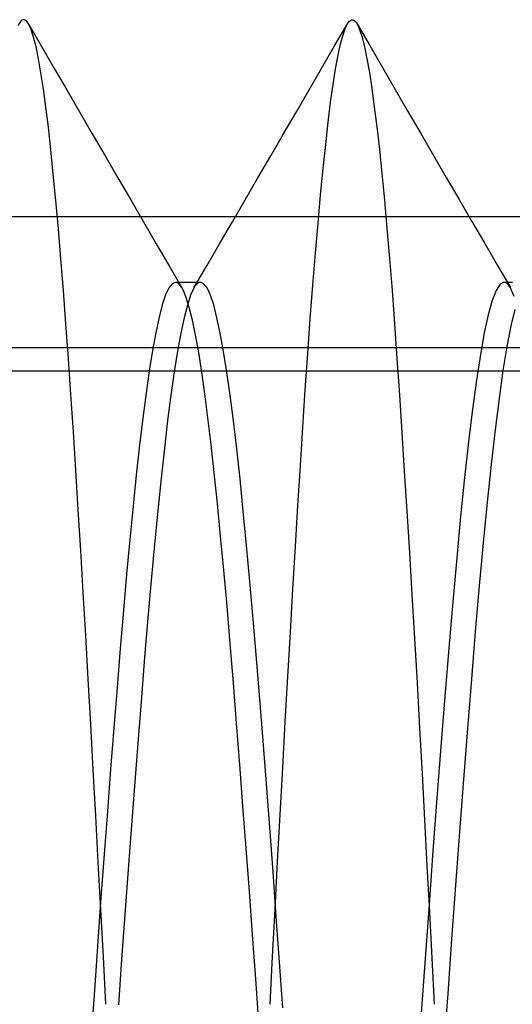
# Model space of a CAD drawing. Header units: millimetres. Extents: x 0 to 93, y -1.2 to 50.
# Tile 128 of 140: x 87.344 to 88.094, y 43.8 to 45.3. Entities that reach past the tile are written whole.
import ezdxf

# ---------------------------------------------------------------- set-up
doc = ezdxf.new("R2010")
doc.units = ezdxf.units.MM
doc.layers.add('MAIN-2', color=7, linetype='Continuous')

msp = doc.modelspace()

# ---------------------------------------------------------------- linework, layer by layer
at = {"layer": 'MAIN-2'}
for p, q in [((87.3452, 45.2972), (87.3413, 45.291)), ((87.3452, 45.2972), (87.3413, 45.291)), ((87.3472, 45.299), (87.3452, 45.2972)), ((87.3472, 45.299), (87.3452, 45.2972)), ((87.3492, 45.2998), (87.3472, 45.299)), ((87.3492, 45.2998), (87.3472, 45.299)), ((87.3513, 45.2997), (87.3492, 45.2998)), ((87.3513, 45.2997), (87.3492, 45.2998)), ((87.3533, 45.2985), (87.3513, 45.2997)), ((87.3533, 45.2985), (87.3513, 45.2997)), ((87.3553, 45.2964), (87.3533, 45.2985)), ((87.3553, 45.2964), (87.3533, 45.2985)), ((87.3573, 45.2934), (87.3553, 45.2964)), ((87.3573, 45.2934), (87.3553, 45.2964)), ((87.8429, 45.2937), (87.8458, 45.2976)), ((87.8429, 45.2937), (87.8458, 45.2976)), ((87.8458, 45.2976), (87.8487, 45.2995)), ((87.8458, 45.2976), (87.8487, 45.2995)), ((87.8487, 45.2995), (87.8517, 45.2995)), ((87.8487, 45.2995), (87.8517, 45.2995)), ((87.8517, 45.2995), (87.8546, 45.2975)), ((87.8517, 45.2995), (87.8546, 45.2975)), ((87.8546, 45.2975), (87.8574, 45.2934)), ((87.8546, 45.2975), (87.8574, 45.2934)), ((87.3573, 45.2935), (87.3767, 45.26)), ((87.3573, 45.2935), (87.3767, 45.26)), ((87.3612, 45.285), (87.3573, 45.2934)), ((87.3612, 45.285), (87.3573, 45.2934)), ((87.365, 45.2734), (87.3612, 45.285)), ((87.365, 45.2734), (87.3612, 45.285)), ((87.8232, 45.2599), (87.8427, 45.2933)), ((87.8232, 45.2599), (87.8427, 45.2933)), ((87.836, 45.277), (87.8399, 45.2878)), ((87.836, 45.277), (87.8399, 45.2878)), ((87.8399, 45.2878), (87.8429, 45.2937)), ((87.8399, 45.2878), (87.8429, 45.2937)), ((87.8573, 45.2936), (87.8767, 45.2603)), ((87.8573, 45.2936), (87.8767, 45.2603)), ((87.8574, 45.2934), (87.8612, 45.2851)), ((87.8574, 45.2934), (87.8612, 45.2851)), ((87.8612, 45.2851), (87.865, 45.2734)), ((87.8612, 45.2851), (87.865, 45.2734)), ((87.3688, 45.2584), (87.365, 45.2734)), ((87.3688, 45.2584), (87.365, 45.2734)), ((87.8322, 45.263), (87.836, 45.277)), ((87.8322, 45.263), (87.836, 45.277)), ((87.865, 45.2734), (87.8687, 45.2585)), ((87.865, 45.2734), (87.8687, 45.2585)), ((87.3726, 45.2403), (87.3688, 45.2584)), ((87.3726, 45.2403), (87.3688, 45.2584)), ((87.3767, 45.26), (87.3961, 45.2266)), ((87.3767, 45.26), (87.3961, 45.2266)), ((87.8038, 45.2264), (87.8232, 45.2599)), ((87.8038, 45.2264), (87.8232, 45.2599)), ((87.8284, 45.2456), (87.8322, 45.263)), ((87.8284, 45.2456), (87.8322, 45.263)), ((87.8687, 45.2585), (87.8724, 45.2404)), ((87.8687, 45.2585), (87.8724, 45.2404)), ((87.8767, 45.2603), (87.896, 45.2269)), ((87.8767, 45.2603), (87.896, 45.2269)), ((87.3763, 45.219), (87.3726, 45.2403)), ((87.3763, 45.219), (87.3726, 45.2403)), ((87.8247, 45.225), (87.8284, 45.2456)), ((87.8247, 45.225), (87.8284, 45.2456)), ((87.8724, 45.2404), (87.8761, 45.2192)), ((87.8724, 45.2404), (87.8761, 45.2192)), ((87.3961, 45.2266), (87.4155, 45.193)), ((87.3961, 45.2266), (87.4155, 45.193)), ((87.7844, 45.193), (87.8038, 45.2264)), ((87.7844, 45.193), (87.8038, 45.2264)), ((87.821, 45.2011), (87.8247, 45.225)), ((87.821, 45.2011), (87.8247, 45.225)), ((87.896, 45.2269), (87.9154, 45.1935)), ((87.896, 45.2269), (87.9154, 45.1935)), ((87.3801, 45.1945), (87.3763, 45.219)), ((87.3801, 45.1945), (87.3763, 45.219)), ((87.8761, 45.2192), (87.8798, 45.1948)), ((87.8761, 45.2192), (87.8798, 45.1948)), ((87.3838, 45.1668), (87.3801, 45.1945)), ((87.3838, 45.1668), (87.3801, 45.1945)), ((87.4155, 45.193), (87.435, 45.1595)), ((87.4155, 45.193), (87.435, 45.1595)), ((87.765, 45.1595), (87.7844, 45.193)), ((87.765, 45.1595), (87.7844, 45.193)), ((87.8172, 45.174), (87.821, 45.2011)), ((87.8172, 45.174), (87.821, 45.2011)), ((87.8798, 45.1948), (87.8836, 45.1673)), ((87.8798, 45.1948), (87.8836, 45.1673)), ((87.9154, 45.1935), (87.9348, 45.1601)), ((87.9154, 45.1935), (87.9348, 45.1601)), ((87.3876, 45.1359), (87.3838, 45.1668)), ((87.3876, 45.1359), (87.3838, 45.1668)), ((87.435, 45.1595), (87.4544, 45.126)), ((87.435, 45.1595), (87.4544, 45.126)), ((87.7455, 45.126), (87.765, 45.1595)), ((87.7455, 45.126), (87.765, 45.1595)), ((87.8135, 45.1435), (87.8172, 45.174)), ((87.8135, 45.1435), (87.8172, 45.174)), ((87.8836, 45.1673), (87.8874, 45.1364)), ((87.8836, 45.1673), (87.8874, 45.1364)), ((87.9348, 45.1601), (87.9542, 45.1266)), ((87.9348, 45.1601), (87.9542, 45.1266)), ((87.3913, 45.1018), (87.3876, 45.1359)), ((87.3913, 45.1018), (87.3876, 45.1359)), ((87.8097, 45.1098), (87.8135, 45.1435)), ((87.8097, 45.1098), (87.8135, 45.1435)), ((87.8874, 45.1364), (87.8913, 45.1024)), ((87.8874, 45.1364), (87.8913, 45.1024)), ((87.4544, 45.126), (87.4739, 45.0925)), ((87.4544, 45.126), (87.4739, 45.0925)), ((87.7261, 45.0924), (87.7455, 45.126)), ((87.7261, 45.0924), (87.7455, 45.126)), ((87.9542, 45.1266), (87.9737, 45.093)), ((87.9542, 45.1266), (87.9737, 45.093)), ((87.3951, 45.0647), (87.3913, 45.1018)), ((87.3951, 45.0647), (87.3913, 45.1018)), ((87.8058, 45.0729), (87.8097, 45.1098)), ((87.8058, 45.0729), (87.8097, 45.1098)), ((87.8913, 45.1024), (87.8952, 45.0653)), ((87.8913, 45.1024), (87.8952, 45.0653)), ((87.4739, 45.0925), (87.4934, 45.0589)), ((87.4739, 45.0925), (87.4934, 45.0589)), ((87.7066, 45.0589), (87.7261, 45.0924)), ((87.7066, 45.0589), (87.7261, 45.0924)), ((87.9737, 45.093), (87.9932, 45.0595)), ((87.9737, 45.093), (87.9932, 45.0595)), ((87.8019, 45.0329), (87.8058, 45.0729)), ((87.8019, 45.0329), (87.8058, 45.0729)), ((87.3989, 45.0245), (87.3951, 45.0647)), ((87.3989, 45.0245), (87.3951, 45.0647)), ((87.4934, 45.0589), (87.5129, 45.0254)), ((87.4934, 45.0589), (87.5129, 45.0254)), ((87.6871, 45.0253), (87.7066, 45.0589)), ((87.6871, 45.0253), (87.7066, 45.0589)), ((87.8952, 45.0653), (87.8991, 45.025)), ((87.8952, 45.0653), (87.8991, 45.025)), ((87.9932, 45.0595), (88.0126, 45.026)), ((87.9932, 45.0595), (88.0126, 45.026)), ((87.4028, 44.9814), (87.3989, 45.0245)), ((87.4028, 44.9814), (87.3989, 45.0245)), ((87.5129, 45.0254), (87.5324, 44.9919)), ((87.5129, 45.0254), (87.5324, 44.9919)), ((87.6676, 44.9918), (87.6871, 45.0253)), ((87.6676, 44.9918), (87.6871, 45.0253)), ((87.798, 44.9899), (87.8019, 45.0329)), ((87.798, 44.9899), (87.8019, 45.0329)), ((87.8991, 45.025), (87.9029, 44.9818)), ((87.8991, 45.025), (87.9029, 44.9818)), ((88.0126, 45.026), (88.0322, 44.9924)), ((88.0126, 45.026), (88.0322, 44.9924)), ((3.4, 45), (89.6, 45)), ((87.4066, 44.9357), (87.4028, 44.9814)), ((87.4066, 44.9357), (87.4028, 44.9814)), ((87.5324, 44.9919), (87.5518, 44.9584)), ((87.5324, 44.9919), (87.5518, 44.9584)), ((87.6481, 44.9583), (87.6676, 44.9918)), ((87.6481, 44.9583), (87.6676, 44.9918)), ((87.794, 44.944), (87.798, 44.9899)), ((87.794, 44.944), (87.798, 44.9899)), ((87.9029, 44.9818), (87.9068, 44.9359)), ((87.9029, 44.9818), (87.9068, 44.9359)), ((88.0322, 44.9924), (88.0517, 44.9588)), ((88.0322, 44.9924), (88.0517, 44.9588)), ((87.5518, 44.9584), (87.5713, 44.9249)), ((87.5518, 44.9584), (87.5713, 44.9249)), ((87.6286, 44.9247), (87.6481, 44.9583)), ((87.6286, 44.9247), (87.6481, 44.9583)), ((88.0517, 44.9588), (88.0712, 44.9252)), ((88.0517, 44.9588), (88.0712, 44.9252)), ((87.4105, 44.8874), (87.4066, 44.9357)), ((87.4105, 44.8874), (87.4066, 44.9357)), ((87.7901, 44.8955), (87.794, 44.944)), ((87.7901, 44.8955), (87.794, 44.944)), ((87.9068, 44.9359), (87.9106, 44.8874)), ((87.9068, 44.9359), (87.9106, 44.8874)), ((87.5713, 44.9249), (87.5908, 44.8914)), ((87.5713, 44.9249), (87.5908, 44.8914)), ((87.6091, 44.8912), (87.6286, 44.9247)), ((87.6091, 44.8912), (87.6286, 44.9247)), ((88.0712, 44.9252), (88.0907, 44.8917)), ((88.0712, 44.9252), (88.0907, 44.8917)), ((87.5711, 44.8913), (87.566, 44.8807)), ((87.5711, 44.8913), (87.566, 44.8807)), ((87.576, 44.8977), (87.5711, 44.8913)), ((87.576, 44.8977), (87.5711, 44.8913)), ((87.581, 44.8997), (87.576, 44.8977)), ((87.581, 44.8997), (87.576, 44.8977)), ((87.5809, 44.8998), (87.5841, 44.8998)), ((87.5809, 44.8998), (87.5841, 44.8998)), ((87.5829, 44.8994), (87.581, 44.8997)), ((87.5829, 44.8994), (87.581, 44.8997)), ((87.5849, 44.8984), (87.5829, 44.8994)), ((87.5849, 44.8984), (87.5829, 44.8994)), ((87.5841, 44.8998), (87.5873, 44.8998)), ((87.5841, 44.8998), (87.5873, 44.8998)), ((87.5868, 44.8968), (87.5849, 44.8984)), ((87.5868, 44.8968), (87.5849, 44.8984)), ((87.5887, 44.8946), (87.5868, 44.8968)), ((87.5887, 44.8946), (87.5868, 44.8968)), ((87.5873, 44.8998), (87.5904, 44.8998)), ((87.5873, 44.8998), (87.5904, 44.8998)), ((87.5906, 44.8917), (87.5887, 44.8946)), ((87.5906, 44.8917), (87.5887, 44.8946)), ((87.5904, 44.8998), (87.5936, 44.8998)), ((87.5904, 44.8998), (87.5936, 44.8998)), ((87.5925, 44.8882), (87.5906, 44.8917)), ((87.5925, 44.8882), (87.5906, 44.8917)), ((87.5936, 44.8998), (87.5968, 44.8998)), ((87.5936, 44.8998), (87.5968, 44.8998)), ((87.5968, 44.8998), (87.6, 44.8998)), ((87.5968, 44.8998), (87.6, 44.8998)), ((87.6, 44.8998), (87.6032, 44.8998)), ((87.6, 44.8998), (87.6032, 44.8998)), ((87.6032, 44.8998), (87.6064, 44.8998)), ((87.6032, 44.8998), (87.6064, 44.8998)), ((87.6091, 44.8911), (87.6041, 44.8803)), ((87.6091, 44.8911), (87.6041, 44.8803)), ((87.6064, 44.8998), (87.6095, 44.8998)), ((87.6064, 44.8998), (87.6095, 44.8998)), ((87.6107, 44.8938), (87.6091, 44.8911)), ((87.6107, 44.8938), (87.6091, 44.8911)), ((87.6095, 44.8998), (87.6127, 44.8998)), ((87.6095, 44.8998), (87.6127, 44.8998)), ((87.6124, 44.8959), (87.6107, 44.8938)), ((87.6124, 44.8959), (87.6107, 44.8938)), ((87.6141, 44.8976), (87.6124, 44.8959)), ((87.6141, 44.8976), (87.6124, 44.8959)), ((87.6127, 44.8998), (87.6159, 44.8998)), ((87.6127, 44.8998), (87.6159, 44.8998)), ((87.6158, 44.8988), (87.6141, 44.8976)), ((87.6158, 44.8988), (87.6141, 44.8976)), ((87.6174, 44.8995), (87.6158, 44.8988)), ((87.6174, 44.8995), (87.6158, 44.8988)), ((87.6159, 44.8998), (87.6191, 44.8998)), ((87.6159, 44.8998), (87.6191, 44.8998)), ((87.6191, 44.8998), (87.6174, 44.8995)), ((87.6191, 44.8998), (87.6174, 44.8995)), ((87.6241, 44.8976), (87.6191, 44.8998)), ((87.6241, 44.8976), (87.6191, 44.8998)), ((87.6292, 44.8912), (87.6241, 44.8976)), ((87.6292, 44.8912), (87.6241, 44.8976)), ((87.6342, 44.8804), (87.6292, 44.8912)), ((87.6342, 44.8804), (87.6292, 44.8912)), ((87.7862, 44.8446), (87.7901, 44.8955)), ((87.7862, 44.8446), (87.7901, 44.8955)), ((88.075, 44.8968), (88.069, 44.8874)), ((88.075, 44.8968), (88.069, 44.8874)), ((88.081, 44.8999), (88.075, 44.8968)), ((88.081, 44.8999), (88.075, 44.8968)), ((88.0826, 44.8997), (88.081, 44.8999)), ((88.081, 44.8999), (88.0842, 44.8999)), ((88.0826, 44.8997), (88.081, 44.8999)), ((88.081, 44.8999), (88.0842, 44.8999)), ((88.0842, 44.899), (88.0826, 44.8997)), ((88.0842, 44.899), (88.0826, 44.8997)), ((88.0842, 44.8999), (88.0874, 44.8999)), ((88.0842, 44.8999), (88.0874, 44.8999)), ((88.0858, 44.8979), (88.0842, 44.899)), ((88.0858, 44.8979), (88.0842, 44.899)), ((88.0875, 44.8962), (88.0858, 44.8979)), ((88.0875, 44.8962), (88.0858, 44.8979)), ((88.0874, 44.8999), (88.0906, 44.8999)), ((88.0874, 44.8999), (88.0906, 44.8999)), ((88.0891, 44.8941), (88.0875, 44.8962)), ((88.0891, 44.8941), (88.0875, 44.8962)), ((88.0907, 44.8916), (88.0891, 44.8941)), ((88.0907, 44.8916), (88.0891, 44.8941)), ((88.0906, 44.8999), (88.0938, 44.8999)), ((88.0906, 44.8999), (88.0938, 44.8999)), ((88.0967, 44.8782), (88.0907, 44.8916)), ((88.0967, 44.8782), (88.0907, 44.8916)), ((87.4144, 44.8367), (87.4105, 44.8874)), ((87.4144, 44.8367), (87.4105, 44.8874)), ((87.566, 44.8807), (87.561, 44.8657)), ((87.566, 44.8807), (87.561, 44.8657)), ((87.5973, 44.8769), (87.5925, 44.8882)), ((87.5973, 44.8769), (87.5925, 44.8882)), ((87.602, 44.8616), (87.5973, 44.8769)), ((87.602, 44.8616), (87.5973, 44.8769)), ((87.6041, 44.8803), (87.5991, 44.8652)), ((87.6041, 44.8803), (87.5991, 44.8652)), ((87.6392, 44.8653), (87.6342, 44.8804)), ((87.6392, 44.8653), (87.6342, 44.8804)), ((87.9106, 44.8874), (87.9143, 44.8366)), ((87.9106, 44.8874), (87.9143, 44.8366)), ((88.069, 44.8874), (88.063, 44.8719)), ((88.069, 44.8874), (88.063, 44.8719)), ((87.561, 44.8657), (87.556, 44.8465)), ((87.561, 44.8657), (87.556, 44.8465)), ((87.5991, 44.8652), (87.5941, 44.8458)), ((87.5991, 44.8652), (87.5941, 44.8458)), ((87.6068, 44.8423), (87.602, 44.8616)), ((87.6068, 44.8423), (87.602, 44.8616)), ((87.6442, 44.8459), (87.6392, 44.8653)), ((87.6442, 44.8459), (87.6392, 44.8653)), ((88.063, 44.8719), (88.057, 44.8503)), ((88.063, 44.8719), (88.057, 44.8503)), ((87.556, 44.8465), (87.551, 44.823)), ((87.556, 44.8465), (87.551, 44.823)), ((87.5941, 44.8458), (87.5891, 44.8223)), ((87.5941, 44.8458), (87.5891, 44.8223)), ((87.6492, 44.8223), (87.6442, 44.8459)), ((87.6492, 44.8223), (87.6442, 44.8459)), ((87.7823, 44.7914), (87.7862, 44.8446)), ((87.7823, 44.7914), (87.7862, 44.8446)), ((88.057, 44.8503), (88.051, 44.8229)), ((88.057, 44.8503), (88.051, 44.8229)), ((88.0974, 44.8586), (88.0914, 44.8333)), ((88.0974, 44.8586), (88.0914, 44.8333)), ((87.4182, 44.7838), (87.4144, 44.8367)), ((87.4182, 44.7838), (87.4144, 44.8367)), ((87.6116, 44.8193), (87.6068, 44.8423)), ((87.6116, 44.8193), (87.6068, 44.8423)), ((87.9143, 44.8366), (87.9181, 44.7835)), ((87.9143, 44.8366), (87.9181, 44.7835)), ((88.0914, 44.8333), (88.0854, 44.8021)), ((88.0914, 44.8333), (88.0854, 44.8021)), ((87.551, 44.823), (87.5461, 44.7958)), ((87.551, 44.823), (87.5461, 44.7958)), ((87.5891, 44.8223), (87.5841, 44.7947)), ((87.5891, 44.8223), (87.5841, 44.7947)), ((87.6164, 44.7927), (87.6116, 44.8193)), ((87.6164, 44.7927), (87.6116, 44.8193)), ((87.6542, 44.7946), (87.6492, 44.8223)), ((87.6542, 44.7946), (87.6492, 44.8223)), ((88.051, 44.8229), (88.045, 44.7897)), ((88.051, 44.8229), (88.045, 44.7897)), ((91.9, 44.8), (82.9, 44.8)), ((88.0854, 44.8021), (88.0794, 44.7653)), ((88.0854, 44.8021), (88.0794, 44.7653)), ((87.5461, 44.7958), (87.5412, 44.765)), ((87.5461, 44.7958), (87.5412, 44.765)), ((87.5841, 44.7947), (87.5791, 44.7633)), ((87.5841, 44.7947), (87.5791, 44.7633)), ((87.6211, 44.7628), (87.6164, 44.7927)), ((87.6211, 44.7628), (87.6164, 44.7927)), ((87.6592, 44.7631), (87.6542, 44.7946)), ((87.6592, 44.7631), (87.6542, 44.7946)), ((87.7785, 44.7361), (87.7823, 44.7914)), ((87.7785, 44.7361), (87.7823, 44.7914)), ((88.045, 44.7897), (88.039, 44.7509)), ((88.045, 44.7897), (88.039, 44.7509)), ((87.422, 44.7289), (87.4182, 44.7838)), ((87.422, 44.7289), (87.4182, 44.7838)), ((87.9181, 44.7835), (87.9218, 44.7283)), ((87.9181, 44.7835), (87.9218, 44.7283)), ((82.9, 44.7651), (91.9, 44.7651)), ((87.5412, 44.765), (87.5363, 44.7307)), ((87.5412, 44.765), (87.5363, 44.7307)), ((87.5791, 44.7633), (87.5741, 44.7281)), ((87.5791, 44.7633), (87.5741, 44.7281)), ((87.6258, 44.7297), (87.6211, 44.7628)), ((87.6258, 44.7297), (87.6211, 44.7628)), ((87.6643, 44.7277), (87.6592, 44.7631)), ((87.6643, 44.7277), (87.6592, 44.7631)), ((88.0794, 44.7653), (88.0734, 44.7228)), ((88.0794, 44.7653), (88.0734, 44.7228)), ((88.039, 44.7509), (88.033, 44.7065)), ((88.039, 44.7509), (88.033, 44.7065)), ((87.4257, 44.6721), (87.422, 44.7289)), ((87.4257, 44.6721), (87.422, 44.7289)), ((87.5363, 44.7307), (87.5314, 44.6929)), ((87.5363, 44.7307), (87.5314, 44.6929)), ((87.5741, 44.7281), (87.5691, 44.6893)), ((87.5741, 44.7281), (87.5691, 44.6893)), ((87.6305, 44.6931), (87.6258, 44.7297)), ((87.6305, 44.6931), (87.6258, 44.7297)), ((87.6693, 44.6886), (87.6643, 44.7277)), ((87.6693, 44.6886), (87.6643, 44.7277)), ((87.7748, 44.6791), (87.7785, 44.7361)), ((87.7748, 44.6791), (87.7785, 44.7361)), ((87.9218, 44.7283), (87.9255, 44.6712)), ((87.9218, 44.7283), (87.9255, 44.6712)), ((88.0734, 44.7228), (88.0674, 44.675)), ((88.0734, 44.7228), (88.0674, 44.675)), ((88.033, 44.7065), (88.027, 44.6569)), ((88.033, 44.7065), (88.027, 44.6569)), ((87.5314, 44.6929), (87.5264, 44.6516)), ((87.5314, 44.6929), (87.5264, 44.6516)), ((87.5691, 44.6893), (87.5641, 44.6469)), ((87.5691, 44.6893), (87.5641, 44.6469)), ((87.6353, 44.6529), (87.6305, 44.6931)), ((87.6353, 44.6529), (87.6305, 44.6931)), ((87.6743, 44.6461), (87.6693, 44.6886)), ((87.6743, 44.6461), (87.6693, 44.6886)), ((87.4294, 44.6135), (87.4257, 44.6721)), ((87.4294, 44.6135), (87.4257, 44.6721)), ((87.7711, 44.6204), (87.7748, 44.6791)), ((87.7711, 44.6204), (87.7748, 44.6791)), ((87.9255, 44.6712), (87.9293, 44.6121)), ((87.9255, 44.6712), (87.9293, 44.6121)), ((88.0674, 44.675), (88.0613, 44.6222)), ((88.0674, 44.675), (88.0613, 44.6222)), ((87.5264, 44.6516), (87.5214, 44.6067)), ((87.5264, 44.6516), (87.5214, 44.6067)), ((87.6401, 44.6094), (87.6353, 44.6529)), ((87.6401, 44.6094), (87.6353, 44.6529)), ((88.027, 44.6569), (88.021, 44.6024)), ((88.027, 44.6569), (88.021, 44.6024)), ((87.5641, 44.6469), (87.5591, 44.6012)), ((87.5641, 44.6469), (87.5591, 44.6012)), ((87.6793, 44.6002), (87.6743, 44.6461)), ((87.6793, 44.6002), (87.6743, 44.6461)), ((87.7673, 44.5598), (87.7711, 44.6204)), ((87.7673, 44.5598), (87.7711, 44.6204)), ((88.0613, 44.6222), (88.0553, 44.5647)), ((88.0613, 44.6222), (88.0553, 44.5647)), ((87.4331, 44.5532), (87.4294, 44.6135)), ((87.4331, 44.5532), (87.4294, 44.6135)), ((87.5214, 44.6067), (87.5165, 44.5588)), ((87.5214, 44.6067), (87.5165, 44.5588)), ((87.645, 44.5628), (87.6401, 44.6094)), ((87.645, 44.5628), (87.6401, 44.6094)), ((87.9293, 44.6121), (87.9331, 44.5511)), ((87.9293, 44.6121), (87.9331, 44.5511)), ((87.5591, 44.6012), (87.5541, 44.5523)), ((87.5591, 44.6012), (87.5541, 44.5523)), ((87.6843, 44.5511), (87.6793, 44.6002)), ((87.6843, 44.5511), (87.6793, 44.6002)), ((88.021, 44.6024), (88.015, 44.5433)), ((88.021, 44.6024), (88.015, 44.5433)), ((87.6498, 44.5133), (87.645, 44.5628)), ((87.6498, 44.5133), (87.645, 44.5628)), ((87.7636, 44.4973), (87.7673, 44.5598)), ((87.7636, 44.4973), (87.7673, 44.5598)), ((88.0553, 44.5647), (88.0493, 44.503)), ((88.0553, 44.5647), (88.0493, 44.503)), ((87.4368, 44.4911), (87.4331, 44.5532)), ((87.4368, 44.4911), (87.4331, 44.5532)), ((87.5165, 44.5588), (87.5116, 44.5082)), ((87.5165, 44.5588), (87.5116, 44.5082)), ((87.5541, 44.5523), (87.5491, 44.5004)), ((87.5541, 44.5523), (87.5491, 44.5004)), ((87.6893, 44.499), (87.6843, 44.5511)), ((87.6893, 44.499), (87.6843, 44.5511)), ((87.9331, 44.5511), (87.937, 44.4882)), ((87.9331, 44.5511), (87.937, 44.4882)), ((88.015, 44.5433), (88.009, 44.4801)), ((88.015, 44.5433), (88.009, 44.4801)), ((87.5116, 44.5082), (87.5067, 44.4552)), ((87.5116, 44.5082), (87.5067, 44.4552)), ((87.5491, 44.5004), (87.5441, 44.4457)), ((87.5491, 44.5004), (87.5441, 44.4457)), ((87.6547, 44.4612), (87.6498, 44.5133)), ((87.6547, 44.4612), (87.6498, 44.5133)), ((88.0493, 44.503), (88.0433, 44.4373)), ((88.0493, 44.503), (88.0433, 44.4373)), ((87.4406, 44.4273), (87.4368, 44.4911)), ((87.4406, 44.4273), (87.4368, 44.4911)), ((87.6944, 44.444), (87.6893, 44.499)), ((87.6944, 44.444), (87.6893, 44.499)), ((87.7598, 44.4329), (87.7636, 44.4973)), ((87.7598, 44.4329), (87.7636, 44.4973)), ((87.937, 44.4882), (87.9409, 44.4235)), ((87.937, 44.4882), (87.9409, 44.4235)), ((88.009, 44.4801), (88.003, 44.4131)), ((88.009, 44.4801), (88.003, 44.4131)), ((87.5067, 44.4552), (87.5019, 44.3998)), ((87.5067, 44.4552), (87.5019, 44.3998)), ((87.6595, 44.4065), (87.6547, 44.4612)), ((87.6595, 44.4065), (87.6547, 44.4612)), ((87.5441, 44.4457), (87.5391, 44.3885)), ((87.5441, 44.4457), (87.5391, 44.3885)), ((87.6994, 44.3866), (87.6944, 44.444)), ((87.6994, 44.3866), (87.6944, 44.444)), ((87.4444, 44.362), (87.4406, 44.4273)), ((87.4444, 44.362), (87.4406, 44.4273)), ((87.756, 44.3668), (87.7598, 44.4329)), ((87.756, 44.3668), (87.7598, 44.4329)), ((88.0433, 44.4373), (88.0373, 44.368)), ((88.0433, 44.4373), (88.0373, 44.368)), ((87.9409, 44.4235), (87.9448, 44.3572)), ((87.9409, 44.4235), (87.9448, 44.3572)), ((88.003, 44.4131), (87.9969, 44.3426)), ((88.003, 44.4131), (87.9969, 44.3426)), ((87.5019, 44.3998), (87.497, 44.3422)), ((87.5019, 44.3998), (87.497, 44.3422)), ((87.6644, 44.3492), (87.6595, 44.4065)), ((87.6644, 44.3492), (87.6595, 44.4065)), ((87.5391, 44.3885), (87.5341, 44.329)), ((87.5391, 44.3885), (87.5341, 44.329)), ((87.7044, 44.3268), (87.6994, 44.3866)), ((87.7044, 44.3268), (87.6994, 44.3866)), ((87.7521, 44.2991), (87.756, 44.3668)), ((87.7521, 44.2991), (87.756, 44.3668)), ((88.0373, 44.368), (88.0313, 44.2955)), ((88.0373, 44.368), (88.0313, 44.2955)), ((87.4482, 44.2951), (87.4444, 44.362)), ((87.4482, 44.2951), (87.4444, 44.362)), ((87.9448, 44.3572), (87.9487, 44.2895)), ((87.9448, 44.3572), (87.9487, 44.2895)), ((87.497, 44.3422), (87.4921, 44.2824)), ((87.497, 44.3422), (87.4921, 44.2824)), ((87.6692, 44.2895), (87.6644, 44.3492)), ((87.6692, 44.2895), (87.6644, 44.3492)), ((87.9969, 44.3426), (87.9909, 44.2691)), ((87.9969, 44.3426), (87.9909, 44.2691)), ((87.5341, 44.329), (87.5291, 44.2674)), ((87.5341, 44.329), (87.5291, 44.2674)), ((87.7094, 44.2649), (87.7044, 44.3268)), ((87.7094, 44.2649), (87.7044, 44.3268)), ((87.452, 44.2269), (87.4482, 44.2951)), ((87.452, 44.2269), (87.4482, 44.2951)), ((87.6741, 44.2281), (87.6692, 44.2895)), ((87.6741, 44.2281), (87.6692, 44.2895)), ((87.7482, 44.2301), (87.7521, 44.2991)), ((87.7482, 44.2301), (87.7521, 44.2991)), ((87.9487, 44.2895), (87.9525, 44.2208)), ((87.9487, 44.2895), (87.9525, 44.2208)), ((88.0313, 44.2955), (88.0253, 44.2202)), ((88.0313, 44.2955), (88.0253, 44.2202)), ((87.4921, 44.2824), (87.4872, 44.221)), ((87.4921, 44.2824), (87.4872, 44.221)), ((87.5291, 44.2674), (87.5241, 44.204)), ((87.5291, 44.2674), (87.5241, 44.204)), ((87.7144, 44.2012), (87.7094, 44.2649)), ((87.7144, 44.2012), (87.7094, 44.2649)), ((87.9909, 44.2691), (87.9849, 44.1928)), ((87.9909, 44.2691), (87.9849, 44.1928)), ((87.7443, 44.16), (87.7482, 44.2301)), ((87.7443, 44.16), (87.7482, 44.2301)), ((87.4559, 44.1574), (87.452, 44.2269)), ((87.4559, 44.1574), (87.452, 44.2269)), ((87.4872, 44.221), (87.4823, 44.158)), ((87.4872, 44.221), (87.4823, 44.158)), ((87.679, 44.1654), (87.6741, 44.2281)), ((87.679, 44.1654), (87.6741, 44.2281)), ((87.9525, 44.2208), (87.9563, 44.1512)), ((87.9525, 44.2208), (87.9563, 44.1512)), ((88.0253, 44.2202), (88.0193, 44.1424)), ((88.0253, 44.2202), (88.0193, 44.1424)), ((87.5241, 44.204), (87.5191, 44.1391)), ((87.5241, 44.204), (87.5191, 44.1391)), ((87.7194, 44.1359), (87.7144, 44.2012)), ((87.7194, 44.1359), (87.7144, 44.2012)), ((87.9849, 44.1928), (87.9789, 44.1142)), ((87.9849, 44.1928), (87.9789, 44.1142)), ((87.4598, 44.087), (87.4559, 44.1574)), ((87.4598, 44.087), (87.4559, 44.1574)), ((87.4823, 44.158), (87.4774, 44.0939)), ((87.4823, 44.158), (87.4774, 44.0939)), ((87.6838, 44.1018), (87.679, 44.1654)), ((87.6838, 44.1018), (87.679, 44.1654)), ((87.7403, 44.0889), (87.7443, 44.16)), ((87.7403, 44.0889), (87.7443, 44.16)), ((87.9563, 44.1512), (87.9601, 44.0811)), ((87.9563, 44.1512), (87.9601, 44.0811)), ((88.0193, 44.1424), (88.0133, 44.0626)), ((88.0193, 44.1424), (88.0133, 44.0626)), ((87.5191, 44.1391), (87.5141, 44.0727)), ((87.5191, 44.1391), (87.5141, 44.0727)), ((87.7245, 44.0693), (87.7194, 44.1359)), ((87.7245, 44.0693), (87.7194, 44.1359)), ((87.9789, 44.1142), (87.9729, 44.0339)), ((87.9789, 44.1142), (87.9729, 44.0339)), ((87.6887, 44.0372), (87.6838, 44.1018)), ((87.6887, 44.0372), (87.6838, 44.1018)), ((87.4636, 44.0158), (87.4598, 44.087)), ((87.4636, 44.0158), (87.4598, 44.087)), ((87.4774, 44.0939), (87.4726, 44.0288)), ((87.4774, 44.0939), (87.4726, 44.0288)), ((87.7364, 44.0173), (87.7403, 44.0889)), ((87.7364, 44.0173), (87.7403, 44.0889)), ((87.9601, 44.0811), (87.9638, 44.0108)), ((87.9601, 44.0811), (87.9638, 44.0108)), ((87.5141, 44.0727), (87.5091, 44.0052)), ((87.5141, 44.0727), (87.5091, 44.0052)), ((87.7295, 44.0016), (87.7245, 44.0693)), ((87.7295, 44.0016), (87.7245, 44.0693)), ((88.0133, 44.0626), (88.0073, 43.9814)), ((88.0133, 44.0626), (88.0073, 43.9814)), ((87.6935, 43.9718), (87.6887, 44.0372)), ((87.6935, 43.9718), (87.6887, 44.0372)), ((87.4726, 44.0288), (87.4677, 43.9628)), ((87.4726, 44.0288), (87.4677, 43.9628)), ((87.9729, 44.0339), (87.9669, 43.9522)), ((87.9729, 44.0339), (87.9669, 43.9522)), ((87.4675, 43.9442), (87.4636, 44.0158)), ((87.4675, 43.9442), (87.4636, 44.0158)), ((87.5091, 44.0052), (87.5041, 43.937)), ((87.5091, 44.0052), (87.5041, 43.937)), ((87.7326, 43.9451), (87.7364, 44.0173)), ((87.7326, 43.9451), (87.7364, 44.0173)), ((87.9638, 44.0108), (87.9675, 43.9404)), ((87.9638, 44.0108), (87.9675, 43.9404)), ((87.7345, 43.9331), (87.7295, 44.0016)), ((87.7345, 43.9331), (87.7295, 44.0016)), ((88.0073, 43.9814), (88.0013, 43.8991)), ((88.0073, 43.9814), (88.0013, 43.8991)), ((87.4677, 43.9628), (87.4629, 43.896)), ((87.4677, 43.9628), (87.4629, 43.896)), ((87.6983, 43.9057), (87.6935, 43.9718)), ((87.6983, 43.9057), (87.6935, 43.9718)), ((87.7287, 43.8727), (87.7326, 43.9451)), ((87.7287, 43.8727), (87.7326, 43.9451)), ((87.9669, 43.9522), (87.9609, 43.8696)), ((87.9669, 43.9522), (87.9609, 43.8696)), ((87.4713, 43.8722), (87.4675, 43.9442)), ((87.4713, 43.8722), (87.4675, 43.9442)), ((87.5041, 43.937), (87.4991, 43.8682)), ((87.5041, 43.937), (87.4991, 43.8682)), ((87.7395, 43.864), (87.7345, 43.9331)), ((87.7395, 43.864), (87.7345, 43.9331)), ((87.9675, 43.9404), (87.9712, 43.8701)), ((87.9675, 43.9404), (87.9712, 43.8701)), ((87.7031, 43.839), (87.6983, 43.9057)), ((87.7031, 43.839), (87.6983, 43.9057)), ((87.4629, 43.896), (87.4581, 43.8287)), ((87.4629, 43.896), (87.4581, 43.8287)), ((88.0013, 43.8991), (87.9953, 43.8162)), ((88.0013, 43.8991), (87.9953, 43.8162)), ((87.4751, 43.8), (87.4713, 43.8722)), ((87.4751, 43.8), (87.4713, 43.8722)), ((87.7249, 43.8), (87.7287, 43.8727)), ((87.7249, 43.8), (87.7287, 43.8727)), ((87.9609, 43.8696), (87.9549, 43.7866)), ((87.9609, 43.8696), (87.9549, 43.7866)), ((87.9712, 43.8701), (87.9748, 43.8)), ((87.9712, 43.8701), (87.9748, 43.8)), ((87.4991, 43.8682), (87.4941, 43.7991)), ((87.4991, 43.8682), (87.4941, 43.7991)), ((87.7445, 43.7947), (87.7395, 43.864)), ((87.7445, 43.7947), (87.7395, 43.864)), ((87.4581, 43.8287), (87.4532, 43.7611)), ((87.4581, 43.8287), (87.4532, 43.7611)), ((87.708, 43.772), (87.7031, 43.839)), ((87.708, 43.772), (87.7031, 43.839)), ((87.9953, 43.8162), (87.9893, 43.7333)), ((87.9953, 43.8162), (87.9893, 43.7333))]:
    msp.add_line(p, q, dxfattribs=at)

doc.saveas('drawing.dxf')
